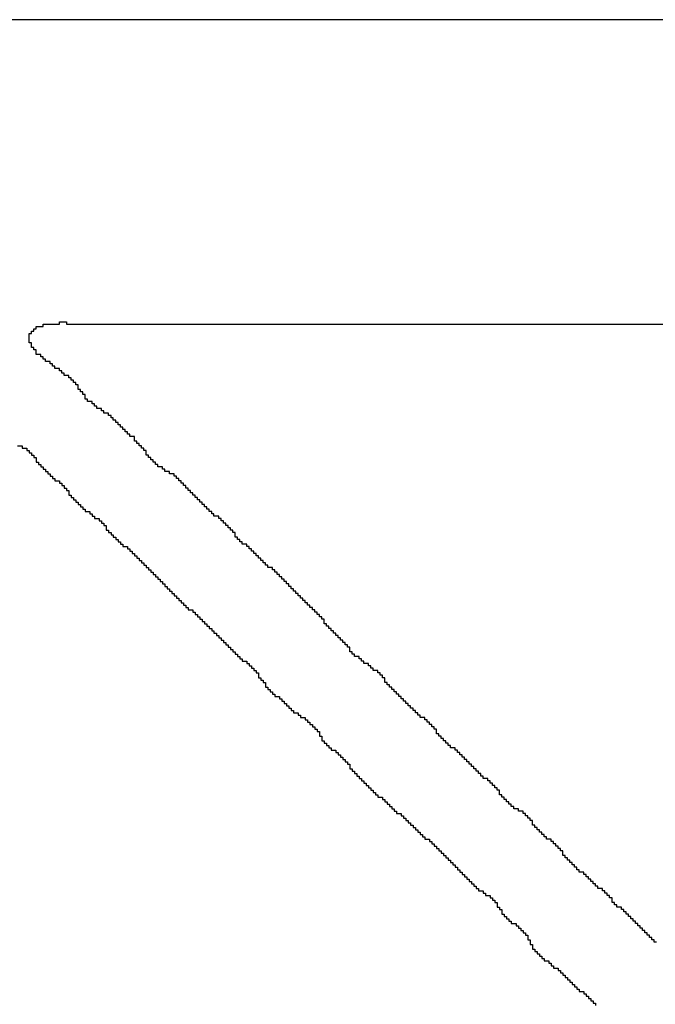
# Model space of a CAD drawing. Header units: millimetres. Extents: x 9.4 to 105.2, y 7.6 to 67.1.
# Tile 125 of 152: x 88.12 to 88.491, y 22.93 to 23.504. Entities that reach past the tile are written whole.
import ezdxf

# ---------------------------------------------------------------- set-up
doc = ezdxf.new("R2010")
doc.units = ezdxf.units.MM
doc.layers.add('BottomOverlay', color=54, linetype='Continuous')

msp = doc.modelspace()

# ---------------------------------------------------------------- linework, layer by layer
at = {"layer": 'BottomOverlay'}
for p, q in [((88.66223, 23.50444), (88.07031, 23.50444)), ((88.13319, 23.32536), (88.13319, 23.32672)), ((88.13319, 23.32672), (88.14276, 23.32672)), ((88.14276, 23.32672), (88.14276, 23.32809)), ((88.14276, 23.32809), (88.14686, 23.32809)), ((88.14686, 23.32809), (88.14686, 23.32672)), ((88.14686, 23.32672), (88.66223, 23.32672)), ((88.12499, 23.31989), (88.12499, 23.32126)), ((88.12499, 23.32126), (88.12636, 23.32126)), ((88.12636, 23.32126), (88.12636, 23.32262)), ((88.12636, 23.32262), (88.12772, 23.32262)), ((88.12772, 23.32262), (88.12772, 23.32399)), ((88.12772, 23.32399), (88.12909, 23.32399)), ((88.12909, 23.32399), (88.12909, 23.32536)), ((88.12909, 23.32536), (88.13319, 23.32536)), ((88.12499, 23.31852), (88.12499, 23.31989)), ((88.12499, 23.31715), (88.12499, 23.31852)), ((88.12499, 23.31579), (88.12499, 23.31715)), ((88.12636, 23.31579), (88.12499, 23.31579)), ((88.12636, 23.31442), (88.12636, 23.31579)), ((88.12636, 23.31305), (88.12636, 23.31442)), ((88.12772, 23.31305), (88.12636, 23.31305)), ((88.12772, 23.31169), (88.12772, 23.31305)), ((88.12909, 23.31169), (88.12772, 23.31169)), ((88.12909, 23.31032), (88.12909, 23.31169)), ((88.12909, 23.30895), (88.12909, 23.31032)), ((88.13183, 23.30895), (88.12909, 23.30895)), ((88.13183, 23.30759), (88.13183, 23.30895)), ((88.13319, 23.30759), (88.13183, 23.30759)), ((88.13319, 23.30622), (88.13319, 23.30759)), ((88.13456, 23.30622), (88.13319, 23.30622)), ((88.13456, 23.30485), (88.13456, 23.30622)), ((88.13729, 23.30485), (88.13456, 23.30485)), ((88.13729, 23.30349), (88.13729, 23.30485)), ((88.13866, 23.30349), (88.13729, 23.30349)), ((88.13866, 23.30212), (88.13866, 23.30349)), ((88.14003, 23.30212), (88.13866, 23.30212)), ((88.14003, 23.30075), (88.14003, 23.30212)), ((88.14276, 23.30075), (88.14003, 23.30075)), ((88.14276, 23.29938), (88.14276, 23.30075)), ((88.14413, 23.29938), (88.14276, 23.29938)), ((88.14413, 23.29802), (88.14413, 23.29938)), ((88.1455, 23.29802), (88.14413, 23.29802)), ((88.1455, 23.29665), (88.1455, 23.29802)), ((88.14823, 23.29665), (88.1455, 23.29665)), ((88.14823, 23.29528), (88.14823, 23.29665)), ((88.1496, 23.29528), (88.14823, 23.29528)), ((88.1496, 23.29392), (88.1496, 23.29528)), ((88.15096, 23.29392), (88.1496, 23.29392)), ((88.15096, 23.29255), (88.15096, 23.29392)), ((88.15233, 23.29255), (88.15096, 23.29255)), ((88.15233, 23.29118), (88.15233, 23.29255)), ((88.1537, 23.29118), (88.15233, 23.29118)), ((88.1537, 23.28982), (88.1537, 23.29118)), ((88.1537, 23.28845), (88.1537, 23.28982)), ((88.15506, 23.28845), (88.1537, 23.28845)), ((88.15506, 23.28708), (88.15506, 23.28845)), ((88.15643, 23.28708), (88.15506, 23.28708)), ((88.15643, 23.28571), (88.15643, 23.28708)), ((88.1578, 23.28571), (88.15643, 23.28571)), ((88.1578, 23.28435), (88.1578, 23.28571)), ((88.1578, 23.28298), (88.1578, 23.28435)), ((88.15917, 23.28298), (88.1578, 23.28298)), ((88.15917, 23.28161), (88.15917, 23.28298)), ((88.1619, 23.28161), (88.15917, 23.28161)), ((88.1619, 23.28025), (88.1619, 23.28161)), ((88.16327, 23.28025), (88.1619, 23.28025)), ((88.16327, 23.27888), (88.16327, 23.28025)), ((88.16463, 23.27888), (88.16327, 23.27888)), ((88.16463, 23.27751), (88.16463, 23.27888)), ((88.16737, 23.27751), (88.16463, 23.27751)), ((88.16737, 23.27615), (88.16737, 23.27751)), ((88.16873, 23.27615), (88.16737, 23.27615)), ((88.16873, 23.27478), (88.16873, 23.27615)), ((88.17147, 23.27478), (88.16873, 23.27478)), ((88.17147, 23.27341), (88.17147, 23.27478)), ((88.17284, 23.27341), (88.17147, 23.27341)), ((88.17284, 23.27204), (88.17284, 23.27341)), ((88.1742, 23.27204), (88.17284, 23.27204)), ((88.1742, 23.27068), (88.1742, 23.27204)), ((88.17557, 23.27068), (88.1742, 23.27068)), ((88.17557, 23.26931), (88.17557, 23.27068)), ((88.17694, 23.26931), (88.17557, 23.26931)), ((88.17694, 23.26794), (88.17694, 23.26931)), ((88.1783, 23.26794), (88.17694, 23.26794)), ((88.1783, 23.26658), (88.1783, 23.26794)), ((88.17967, 23.26658), (88.1783, 23.26658)), ((88.17967, 23.26521), (88.17967, 23.26658)), ((88.18104, 23.26521), (88.17967, 23.26521)), ((88.18104, 23.26384), (88.18104, 23.26521)), ((88.1824, 23.26384), (88.18104, 23.26384)), ((88.1824, 23.26248), (88.1824, 23.26384)), ((88.18377, 23.26248), (88.1824, 23.26248)), ((88.18377, 23.26111), (88.18377, 23.26248)), ((88.18651, 23.26111), (88.18377, 23.26111)), ((88.18651, 23.25974), (88.18651, 23.26111)), ((88.18651, 23.25837), (88.18651, 23.25974)), ((88.18787, 23.25837), (88.18651, 23.25837)), ((88.18787, 23.25701), (88.18787, 23.25837)), ((88.11815, 23.25564), (88.12089, 23.25564)), ((88.12089, 23.25564), (88.12089, 23.25427)), ((88.12089, 23.25427), (88.12362, 23.25427)), ((88.12362, 23.25427), (88.12362, 23.2529)), ((88.12362, 23.2529), (88.12499, 23.2529)), ((88.12499, 23.2529), (88.12499, 23.25154)), ((88.18924, 23.25701), (88.18787, 23.25701)), ((88.18924, 23.25564), (88.18924, 23.25701)), ((88.19061, 23.25564), (88.18924, 23.25564)), ((88.19061, 23.25427), (88.19061, 23.25564)), ((88.19197, 23.25427), (88.19061, 23.25427)), ((88.19197, 23.2529), (88.19197, 23.25427)), ((88.19334, 23.2529), (88.19197, 23.2529)), ((88.19334, 23.25154), (88.19334, 23.2529)), ((88.12499, 23.25154), (88.12636, 23.25154)), ((88.12636, 23.25154), (88.12636, 23.25017)), ((88.12636, 23.25017), (88.12772, 23.25017)), ((88.12772, 23.25017), (88.12772, 23.24881)), ((88.12772, 23.24881), (88.12909, 23.24881)), ((88.12909, 23.24881), (88.12909, 23.24744)), ((88.12909, 23.24744), (88.12909, 23.24607)), ((88.19334, 23.25017), (88.19334, 23.25154)), ((88.19471, 23.25017), (88.19334, 23.25017)), ((88.19471, 23.24881), (88.19471, 23.25017)), ((88.19607, 23.24881), (88.19471, 23.24881)), ((88.19607, 23.24744), (88.19607, 23.24881)), ((88.19744, 23.24744), (88.19607, 23.24744)), ((88.19744, 23.24607), (88.19744, 23.24744)), ((88.12909, 23.24607), (88.13046, 23.24607)), ((88.13046, 23.24607), (88.13046, 23.2447)), ((88.13046, 23.2447), (88.13183, 23.2447)), ((88.13183, 23.2447), (88.13183, 23.24334)), ((88.13183, 23.24334), (88.13319, 23.24334)), ((88.13319, 23.24334), (88.13319, 23.24197)), ((88.13319, 23.24197), (88.13456, 23.24197)), ((88.13456, 23.24197), (88.13456, 23.2406)), ((88.13456, 23.2406), (88.13593, 23.2406)), ((88.13593, 23.2406), (88.13593, 23.23923)), ((88.19881, 23.24607), (88.19744, 23.24607)), ((88.19881, 23.2447), (88.19881, 23.24607)), ((88.20018, 23.2447), (88.19881, 23.2447)), ((88.20018, 23.24334), (88.20018, 23.2447)), ((88.20291, 23.24334), (88.20018, 23.24334)), ((88.20291, 23.24197), (88.20291, 23.24334)), ((88.20428, 23.24197), (88.20291, 23.24197)), ((88.20428, 23.2406), (88.20428, 23.24197)), ((88.20701, 23.2406), (88.20428, 23.2406)), ((88.20701, 23.23923), (88.20701, 23.2406)), ((88.13593, 23.23923), (88.13729, 23.23923)), ((88.13729, 23.23923), (88.13729, 23.23787)), ((88.13729, 23.23787), (88.13866, 23.23787)), ((88.13866, 23.23787), (88.13866, 23.2365)), ((88.13866, 23.2365), (88.14003, 23.2365)), ((88.14003, 23.2365), (88.14003, 23.23514)), ((88.14003, 23.23514), (88.14276, 23.23514)), ((88.14276, 23.23514), (88.14276, 23.23377)), ((88.20974, 23.23923), (88.20701, 23.23923)), ((88.20974, 23.23787), (88.20974, 23.23923)), ((88.21111, 23.23787), (88.20974, 23.23787)), ((88.21111, 23.2365), (88.21111, 23.23787)), ((88.21248, 23.2365), (88.21111, 23.2365)), ((88.21248, 23.23514), (88.21248, 23.2365)), ((88.21385, 23.23514), (88.21248, 23.23514)), ((88.21385, 23.23377), (88.21385, 23.23514)), ((88.14276, 23.23377), (88.14413, 23.23377)), ((88.14413, 23.23377), (88.14413, 23.2324)), ((88.14413, 23.2324), (88.1455, 23.2324)), ((88.1455, 23.2324), (88.1455, 23.23103)), ((88.1455, 23.23103), (88.14686, 23.23103)), ((88.14686, 23.23103), (88.14686, 23.22967)), ((88.14686, 23.22967), (88.14823, 23.22967)), ((88.14823, 23.22967), (88.14823, 23.2283)), ((88.21521, 23.23377), (88.21385, 23.23377)), ((88.21521, 23.2324), (88.21521, 23.23377)), ((88.21658, 23.2324), (88.21521, 23.2324)), ((88.21658, 23.23103), (88.21658, 23.2324)), ((88.21795, 23.23103), (88.21658, 23.23103)), ((88.21795, 23.22967), (88.21795, 23.23103)), ((88.21931, 23.22967), (88.21795, 23.22967)), ((88.21931, 23.2283), (88.21931, 23.22967)), ((88.14823, 23.2283), (88.14823, 23.22693)), ((88.14823, 23.22693), (88.1496, 23.22693)), ((88.1496, 23.22693), (88.1496, 23.22556)), ((88.1496, 23.22556), (88.15096, 23.22556)), ((88.15096, 23.22556), (88.15096, 23.2242)), ((88.15096, 23.2242), (88.15233, 23.2242)), ((88.15233, 23.2242), (88.15233, 23.22283)), ((88.22068, 23.2283), (88.21931, 23.2283)), ((88.22068, 23.22693), (88.22068, 23.2283)), ((88.22205, 23.22693), (88.22068, 23.22693)), ((88.22205, 23.22556), (88.22205, 23.22693)), ((88.22342, 23.22556), (88.22205, 23.22556)), ((88.22342, 23.2242), (88.22342, 23.22556)), ((88.22478, 23.2242), (88.22342, 23.2242)), ((88.22478, 23.22283), (88.22478, 23.2242)), ((88.15233, 23.22283), (88.1537, 23.22283)), ((88.1537, 23.22283), (88.1537, 23.22146)), ((88.1537, 23.22146), (88.15506, 23.22146)), ((88.15506, 23.22146), (88.15506, 23.2201)), ((88.15506, 23.2201), (88.15643, 23.2201)), ((88.15643, 23.2201), (88.15643, 23.21873)), ((88.15643, 23.21873), (88.1578, 23.21873)), ((88.1578, 23.21873), (88.1578, 23.21736)), ((88.22615, 23.22283), (88.22478, 23.22283)), ((88.22615, 23.22146), (88.22615, 23.22283)), ((88.22752, 23.22146), (88.22615, 23.22146)), ((88.22752, 23.2201), (88.22752, 23.22146)), ((88.22888, 23.2201), (88.22752, 23.2201)), ((88.22888, 23.21873), (88.22888, 23.2201)), ((88.23025, 23.21873), (88.22888, 23.21873)), ((88.23025, 23.21736), (88.23025, 23.21873)), ((88.1578, 23.21736), (88.16053, 23.21736)), ((88.16053, 23.21736), (88.16053, 23.216)), ((88.16053, 23.216), (88.1619, 23.216)), ((88.1619, 23.216), (88.1619, 23.21463)), ((88.1619, 23.21463), (88.16327, 23.21463)), ((88.16327, 23.21463), (88.16327, 23.21326)), ((88.16327, 23.21326), (88.166, 23.21326)), ((88.166, 23.21326), (88.166, 23.2119)), ((88.166, 23.2119), (88.16737, 23.2119)), ((88.16737, 23.2119), (88.16737, 23.21053)), ((88.23162, 23.21736), (88.23025, 23.21736)), ((88.23162, 23.216), (88.23162, 23.21736)), ((88.23298, 23.216), (88.23162, 23.216)), ((88.23298, 23.21463), (88.23298, 23.216)), ((88.23572, 23.21463), (88.23298, 23.21463)), ((88.23572, 23.21326), (88.23572, 23.21463)), ((88.23709, 23.21326), (88.23572, 23.21326)), ((88.23709, 23.2119), (88.23709, 23.21326)), ((88.23845, 23.2119), (88.23709, 23.2119)), ((88.23845, 23.21053), (88.23845, 23.2119)), ((88.16737, 23.21053), (88.16873, 23.21053)), ((88.16873, 23.21053), (88.16873, 23.20916)), ((88.16873, 23.20916), (88.1701, 23.20916)), ((88.1701, 23.20916), (88.1701, 23.20779)), ((88.1701, 23.20779), (88.1701, 23.20643)), ((88.1701, 23.20643), (88.17147, 23.20643)), ((88.17147, 23.20643), (88.17147, 23.20506)), ((88.23982, 23.21053), (88.23845, 23.21053)), ((88.23982, 23.20916), (88.23982, 23.21053)), ((88.24119, 23.20916), (88.23982, 23.20916)), ((88.24119, 23.20779), (88.24119, 23.20916)), ((88.24255, 23.20779), (88.24119, 23.20779)), ((88.24255, 23.20643), (88.24255, 23.20779)), ((88.24392, 23.20643), (88.24255, 23.20643)), ((88.24392, 23.20506), (88.24392, 23.20643)), ((88.17147, 23.20506), (88.17284, 23.20506)), ((88.17284, 23.20506), (88.17284, 23.20369)), ((88.17284, 23.20369), (88.1742, 23.20369)), ((88.1742, 23.20369), (88.1742, 23.20233)), ((88.1742, 23.20233), (88.17557, 23.20233)), ((88.17557, 23.20233), (88.17557, 23.20096)), ((88.17557, 23.20096), (88.17694, 23.20096)), ((88.17694, 23.20096), (88.17694, 23.19959)), ((88.24529, 23.20506), (88.24392, 23.20506)), ((88.24529, 23.20369), (88.24529, 23.20506)), ((88.24529, 23.20233), (88.24529, 23.20369)), ((88.24665, 23.20233), (88.24529, 23.20233)), ((88.24665, 23.20096), (88.24665, 23.20233)), ((88.24802, 23.20096), (88.24665, 23.20096)), ((88.24802, 23.19959), (88.24802, 23.20096)), ((88.17694, 23.19959), (88.1783, 23.19959)), ((88.1783, 23.19959), (88.1783, 23.19823)), ((88.1783, 23.19823), (88.17967, 23.19823)), ((88.17967, 23.19823), (88.17967, 23.19686)), ((88.17967, 23.19686), (88.1824, 23.19686)), ((88.1824, 23.19686), (88.1824, 23.19549)), ((88.1824, 23.19549), (88.18377, 23.19549)), ((88.18377, 23.19549), (88.18377, 23.19412)), ((88.24939, 23.19959), (88.24802, 23.19959)), ((88.24939, 23.19823), (88.24939, 23.19959)), ((88.25212, 23.19823), (88.24939, 23.19823)), ((88.25212, 23.19686), (88.25212, 23.19823)), ((88.25349, 23.19686), (88.25212, 23.19686)), ((88.25349, 23.19549), (88.25349, 23.19686)), ((88.25486, 23.19549), (88.25349, 23.19549)), ((88.25486, 23.19412), (88.25486, 23.19549)), ((88.18377, 23.19412), (88.18514, 23.19412)), ((88.18514, 23.19412), (88.18514, 23.19276)), ((88.18514, 23.19276), (88.18651, 23.19276)), ((88.18651, 23.19276), (88.18651, 23.19139)), ((88.18651, 23.19139), (88.18787, 23.19139)), ((88.18787, 23.19139), (88.18787, 23.19002)), ((88.18787, 23.19002), (88.18924, 23.19002)), ((88.18924, 23.19002), (88.18924, 23.18866)), ((88.18924, 23.18866), (88.19061, 23.18866)), ((88.19061, 23.18866), (88.19061, 23.18729)), ((88.25622, 23.19412), (88.25486, 23.19412)), ((88.25622, 23.19276), (88.25622, 23.19412)), ((88.25759, 23.19276), (88.25622, 23.19276)), ((88.25759, 23.19139), (88.25759, 23.19276)), ((88.25896, 23.19139), (88.25759, 23.19139)), ((88.25896, 23.19002), (88.25896, 23.19139)), ((88.26032, 23.19002), (88.25896, 23.19002)), ((88.26032, 23.18866), (88.26032, 23.19002)), ((88.26169, 23.18866), (88.26032, 23.18866)), ((88.26169, 23.18729), (88.26169, 23.18866)), ((88.19061, 23.18729), (88.19197, 23.18729)), ((88.19197, 23.18729), (88.19197, 23.18592)), ((88.19197, 23.18592), (88.19334, 23.18592)), ((88.19334, 23.18592), (88.19334, 23.18456)), ((88.19334, 23.18456), (88.19471, 23.18456)), ((88.19471, 23.18456), (88.19471, 23.18319)), ((88.19471, 23.18319), (88.19607, 23.18319)), ((88.19607, 23.18319), (88.19607, 23.18182)), ((88.26306, 23.18729), (88.26169, 23.18729)), ((88.26306, 23.18592), (88.26306, 23.18729)), ((88.26443, 23.18592), (88.26306, 23.18592)), ((88.26443, 23.18456), (88.26443, 23.18592)), ((88.26716, 23.18456), (88.26443, 23.18456)), ((88.26716, 23.18319), (88.26716, 23.18456)), ((88.26853, 23.18319), (88.26716, 23.18319)), ((88.26853, 23.18182), (88.26853, 23.18319)), ((88.19607, 23.18182), (88.19744, 23.18182)), ((88.19744, 23.18182), (88.19744, 23.18045)), ((88.19744, 23.18045), (88.19881, 23.18045)), ((88.19881, 23.18045), (88.19881, 23.17909)), ((88.19881, 23.17909), (88.20018, 23.17909)), ((88.20018, 23.17909), (88.20018, 23.17772)), ((88.20018, 23.17772), (88.20154, 23.17772)), ((88.20154, 23.17772), (88.20154, 23.17635)), ((88.26989, 23.18182), (88.26853, 23.18182)), ((88.26989, 23.18045), (88.26989, 23.18182)), ((88.27126, 23.18045), (88.26989, 23.18045)), ((88.27126, 23.17909), (88.27126, 23.18045)), ((88.27263, 23.17909), (88.27126, 23.17909)), ((88.27263, 23.17772), (88.27263, 23.17909)), ((88.27399, 23.17772), (88.27263, 23.17772)), ((88.27399, 23.17635), (88.27399, 23.17772)), ((88.20154, 23.17635), (88.20291, 23.17635)), ((88.20291, 23.17635), (88.20291, 23.17499)), ((88.20291, 23.17499), (88.20428, 23.17499)), ((88.20428, 23.17499), (88.20428, 23.17362)), ((88.20428, 23.17362), (88.20565, 23.17362)), ((88.20565, 23.17362), (88.20565, 23.17225)), ((88.20565, 23.17225), (88.20701, 23.17225)), ((88.20701, 23.17225), (88.20701, 23.17089)), ((88.27536, 23.17635), (88.27399, 23.17635)), ((88.27536, 23.17499), (88.27536, 23.17635)), ((88.27673, 23.17499), (88.27536, 23.17499)), ((88.27673, 23.17362), (88.27673, 23.17499)), ((88.2781, 23.17362), (88.27673, 23.17362)), ((88.2781, 23.17225), (88.2781, 23.17362)), ((88.27946, 23.17225), (88.2781, 23.17225)), ((88.27946, 23.17089), (88.27946, 23.17225)), ((88.20701, 23.17089), (88.20838, 23.17089)), ((88.20838, 23.17089), (88.20838, 23.16952)), ((88.20838, 23.16952), (88.20974, 23.16952)), ((88.20974, 23.16952), (88.20974, 23.16815)), ((88.20974, 23.16815), (88.21111, 23.16815)), ((88.21111, 23.16815), (88.21111, 23.16678)), ((88.21111, 23.16678), (88.21248, 23.16678)), ((88.21248, 23.16678), (88.21248, 23.16542)), ((88.28083, 23.17089), (88.27946, 23.17089)), ((88.28083, 23.16952), (88.28083, 23.17089)), ((88.2822, 23.16952), (88.28083, 23.16952)), ((88.2822, 23.16815), (88.2822, 23.16952)), ((88.28356, 23.16815), (88.2822, 23.16815)), ((88.28356, 23.16678), (88.28356, 23.16815)), ((88.28493, 23.16678), (88.28356, 23.16678)), ((88.28493, 23.16542), (88.28493, 23.16678)), ((88.21248, 23.16542), (88.21385, 23.16542)), ((88.21385, 23.16542), (88.21385, 23.16405)), ((88.21385, 23.16405), (88.21521, 23.16405)), ((88.21521, 23.16405), (88.21521, 23.16268)), ((88.21521, 23.16268), (88.21658, 23.16268)), ((88.21658, 23.16268), (88.21658, 23.16132)), ((88.21658, 23.16132), (88.21795, 23.16132)), ((88.21795, 23.16132), (88.21795, 23.15995)), ((88.21795, 23.15995), (88.22068, 23.15995)), ((88.22068, 23.15995), (88.22068, 23.15858)), ((88.2863, 23.16542), (88.28493, 23.16542)), ((88.2863, 23.16405), (88.2863, 23.16542)), ((88.28766, 23.16405), (88.2863, 23.16405)), ((88.28766, 23.16268), (88.28766, 23.16405)), ((88.28903, 23.16268), (88.28766, 23.16268)), ((88.28903, 23.16132), (88.28903, 23.16268)), ((88.2904, 23.16132), (88.28903, 23.16132)), ((88.2904, 23.15995), (88.2904, 23.16132)), ((88.29177, 23.15995), (88.2904, 23.15995)), ((88.29177, 23.15858), (88.29177, 23.15995)), ((88.22068, 23.15858), (88.22205, 23.15858)), ((88.22205, 23.15858), (88.22205, 23.15722)), ((88.22205, 23.15722), (88.22342, 23.15722)), ((88.22342, 23.15722), (88.22342, 23.15585)), ((88.22342, 23.15585), (88.22478, 23.15585)), ((88.22478, 23.15585), (88.22478, 23.15448)), ((88.22478, 23.15448), (88.22615, 23.15448)), ((88.22615, 23.15448), (88.22615, 23.15311)), ((88.29313, 23.15858), (88.29177, 23.15858)), ((88.29313, 23.15722), (88.29313, 23.15858)), ((88.2945, 23.15722), (88.29313, 23.15722)), ((88.2945, 23.15585), (88.2945, 23.15722)), ((88.29587, 23.15585), (88.2945, 23.15585)), ((88.29587, 23.15448), (88.29587, 23.15585)), ((88.29724, 23.15448), (88.29587, 23.15448)), ((88.29724, 23.15311), (88.29724, 23.15448)), ((88.22615, 23.15311), (88.22752, 23.15311)), ((88.22752, 23.15311), (88.22752, 23.15175)), ((88.22752, 23.15175), (88.22888, 23.15175)), ((88.22888, 23.15175), (88.22888, 23.15038)), ((88.22888, 23.15038), (88.23025, 23.15038)), ((88.23025, 23.15038), (88.23025, 23.14901)), ((88.23025, 23.14901), (88.23162, 23.14901)), ((88.23162, 23.14901), (88.23162, 23.14764)), ((88.29724, 23.15175), (88.29724, 23.15311)), ((88.2986, 23.15175), (88.29724, 23.15175)), ((88.2986, 23.15038), (88.2986, 23.15175)), ((88.29997, 23.15038), (88.2986, 23.15038)), ((88.29997, 23.14901), (88.29997, 23.15038)), ((88.30133, 23.14901), (88.29997, 23.14901)), ((88.30133, 23.14764), (88.30133, 23.14901)), ((88.23162, 23.14764), (88.23298, 23.14764)), ((88.23298, 23.14764), (88.23298, 23.14628)), ((88.23298, 23.14628), (88.23435, 23.14628)), ((88.23435, 23.14628), (88.23435, 23.14491)), ((88.23435, 23.14491), (88.23572, 23.14491)), ((88.23572, 23.14491), (88.23572, 23.14355)), ((88.23572, 23.14355), (88.23709, 23.14355)), ((88.23709, 23.14355), (88.23709, 23.14218)), ((88.3027, 23.14764), (88.30133, 23.14764)), ((88.3027, 23.14628), (88.3027, 23.14764)), ((88.30407, 23.14628), (88.3027, 23.14628)), ((88.30407, 23.14491), (88.30407, 23.14628)), ((88.30544, 23.14491), (88.30407, 23.14491)), ((88.30544, 23.14355), (88.30544, 23.14491)), ((88.3068, 23.14355), (88.30544, 23.14355)), ((88.3068, 23.14218), (88.3068, 23.14355)), ((88.23709, 23.14218), (88.23845, 23.14218)), ((88.23845, 23.14218), (88.23845, 23.14081)), ((88.23845, 23.14081), (88.23982, 23.14081)), ((88.23982, 23.14081), (88.23982, 23.13944)), ((88.23982, 23.13944), (88.24119, 23.13944)), ((88.24119, 23.13944), (88.24119, 23.13808)), ((88.24119, 23.13808), (88.24255, 23.13808)), ((88.24255, 23.13808), (88.24255, 23.13671)), ((88.30817, 23.14218), (88.3068, 23.14218)), ((88.30817, 23.14081), (88.30817, 23.14218)), ((88.30954, 23.14081), (88.30817, 23.14081)), ((88.30954, 23.13944), (88.30954, 23.14081)), ((88.3109, 23.13944), (88.30954, 23.13944)), ((88.3109, 23.13808), (88.3109, 23.13944)), ((88.31227, 23.13808), (88.3109, 23.13808)), ((88.31227, 23.13671), (88.31227, 23.13808)), ((88.24255, 23.13671), (88.24392, 23.13671)), ((88.24392, 23.13671), (88.24392, 23.13534)), ((88.24392, 23.13534), (88.24529, 23.13534)), ((88.24529, 23.13534), (88.24529, 23.13397)), ((88.24529, 23.13397), (88.24665, 23.13397)), ((88.24665, 23.13397), (88.24665, 23.13261)), ((88.24665, 23.13261), (88.24802, 23.13261)), ((88.24802, 23.13261), (88.24802, 23.13124)), ((88.24802, 23.13124), (88.24939, 23.13124)), ((88.24939, 23.13124), (88.24939, 23.12987)), ((88.31227, 23.13534), (88.31227, 23.13671)), ((88.31364, 23.13534), (88.31227, 23.13534)), ((88.31364, 23.13397), (88.31364, 23.13534)), ((88.315, 23.13397), (88.31364, 23.13397)), ((88.315, 23.13261), (88.315, 23.13397)), ((88.31774, 23.13261), (88.315, 23.13261)), ((88.31774, 23.13124), (88.31774, 23.13261)), ((88.31911, 23.13124), (88.31774, 23.13124)), ((88.31911, 23.12987), (88.31911, 23.13124)), ((88.24939, 23.12987), (88.25212, 23.12987)), ((88.25212, 23.12987), (88.25212, 23.12851)), ((88.25212, 23.12851), (88.25349, 23.12851)), ((88.25349, 23.12851), (88.25349, 23.12714)), ((88.25349, 23.12714), (88.25486, 23.12714)), ((88.25486, 23.12714), (88.25486, 23.12577)), ((88.25486, 23.12577), (88.25622, 23.12577)), ((88.25622, 23.12577), (88.25622, 23.12441)), ((88.32047, 23.12987), (88.31911, 23.12987)), ((88.32047, 23.12851), (88.32047, 23.12987)), ((88.32321, 23.12851), (88.32047, 23.12851)), ((88.32321, 23.12714), (88.32321, 23.12851)), ((88.32457, 23.12714), (88.32321, 23.12714)), ((88.32457, 23.12577), (88.32457, 23.12714)), ((88.32594, 23.12577), (88.32457, 23.12577)), ((88.32594, 23.12441), (88.32594, 23.12577)), ((88.25622, 23.12441), (88.25759, 23.12441)), ((88.25759, 23.12441), (88.25759, 23.12304)), ((88.25759, 23.12304), (88.25896, 23.12304)), ((88.25896, 23.12304), (88.25896, 23.12167)), ((88.25896, 23.12167), (88.25896, 23.1203)), ((88.25896, 23.1203), (88.26032, 23.1203)), ((88.26032, 23.1203), (88.26032, 23.11894)), ((88.32868, 23.12441), (88.32594, 23.12441)), ((88.32868, 23.12304), (88.32868, 23.12441)), ((88.33004, 23.12304), (88.32868, 23.12304)), ((88.33004, 23.12167), (88.33004, 23.12304)), ((88.33141, 23.12167), (88.33004, 23.12167)), ((88.33141, 23.1203), (88.33141, 23.12167)), ((88.33278, 23.1203), (88.33141, 23.1203)), ((88.33278, 23.11894), (88.33278, 23.1203)), ((88.26032, 23.11894), (88.26169, 23.11894)), ((88.26169, 23.11894), (88.26169, 23.11757)), ((88.26169, 23.11757), (88.26306, 23.11757)), ((88.26306, 23.11757), (88.26306, 23.1162)), ((88.26306, 23.1162), (88.26306, 23.11484)), ((88.26306, 23.11484), (88.26443, 23.11484)), ((88.26443, 23.11484), (88.26443, 23.11347)), ((88.33278, 23.11757), (88.33278, 23.11894)), ((88.33414, 23.11757), (88.33278, 23.11757)), ((88.33414, 23.1162), (88.33414, 23.11757)), ((88.33551, 23.1162), (88.33414, 23.1162)), ((88.33551, 23.11484), (88.33551, 23.1162)), ((88.33688, 23.11484), (88.33551, 23.11484)), ((88.33688, 23.11347), (88.33688, 23.11484)), ((88.26443, 23.11347), (88.26579, 23.11347)), ((88.26579, 23.11347), (88.26579, 23.1121)), ((88.26579, 23.1121), (88.26716, 23.1121)), ((88.26716, 23.1121), (88.26716, 23.11074)), ((88.26716, 23.11074), (88.26853, 23.11074)), ((88.26853, 23.11074), (88.26853, 23.10937)), ((88.26853, 23.10937), (88.27126, 23.10937)), ((88.27126, 23.10937), (88.27126, 23.108)), ((88.33824, 23.11347), (88.33688, 23.11347)), ((88.33824, 23.1121), (88.33824, 23.11347)), ((88.33961, 23.1121), (88.33824, 23.1121)), ((88.33961, 23.11074), (88.33961, 23.1121)), ((88.34098, 23.11074), (88.33961, 23.11074)), ((88.34098, 23.10937), (88.34098, 23.11074)), ((88.34235, 23.10937), (88.34098, 23.10937)), ((88.34235, 23.108), (88.34235, 23.10937)), ((88.27126, 23.108), (88.27263, 23.108)), ((88.27263, 23.108), (88.27263, 23.10664)), ((88.27263, 23.10664), (88.27399, 23.10664)), ((88.27399, 23.10664), (88.27399, 23.10527)), ((88.27399, 23.10527), (88.27536, 23.10527)), ((88.27536, 23.10527), (88.27536, 23.1039)), ((88.27536, 23.1039), (88.27673, 23.1039)), ((88.27673, 23.1039), (88.27673, 23.10253)), ((88.27673, 23.10253), (88.2781, 23.10253)), ((88.2781, 23.10253), (88.2781, 23.10117)), ((88.34371, 23.108), (88.34235, 23.108)), ((88.34371, 23.10664), (88.34371, 23.108)), ((88.34508, 23.10664), (88.34371, 23.10664)), ((88.34508, 23.10527), (88.34508, 23.10664)), ((88.34645, 23.10527), (88.34508, 23.10527)), ((88.34645, 23.1039), (88.34645, 23.10527)), ((88.34781, 23.1039), (88.34645, 23.1039)), ((88.34781, 23.10253), (88.34781, 23.1039)), ((88.34918, 23.10253), (88.34781, 23.10253)), ((88.34918, 23.10117), (88.34918, 23.10253)), ((88.2781, 23.10117), (88.27946, 23.10117)), ((88.27946, 23.10117), (88.27946, 23.0998)), ((88.27946, 23.0998), (88.2822, 23.0998)), ((88.2822, 23.0998), (88.2822, 23.09843)), ((88.2822, 23.09843), (88.28356, 23.09843)), ((88.28356, 23.09843), (88.28356, 23.09707)), ((88.28356, 23.09707), (88.2863, 23.09707)), ((88.2863, 23.09707), (88.2863, 23.0957)), ((88.35055, 23.10117), (88.34918, 23.10117)), ((88.35055, 23.0998), (88.35055, 23.10117)), ((88.35191, 23.0998), (88.35055, 23.0998)), ((88.35191, 23.09843), (88.35191, 23.0998)), ((88.35328, 23.09843), (88.35191, 23.09843)), ((88.35328, 23.09707), (88.35328, 23.09843)), ((88.35602, 23.09707), (88.35328, 23.09707)), ((88.35602, 23.0957), (88.35602, 23.09707)), ((88.2863, 23.0957), (88.28766, 23.0957)), ((88.28766, 23.0957), (88.28766, 23.09433)), ((88.28766, 23.09433), (88.28903, 23.09433)), ((88.28903, 23.09433), (88.28903, 23.09297)), ((88.28903, 23.09297), (88.2904, 23.09297)), ((88.2904, 23.09297), (88.2904, 23.0916)), ((88.2904, 23.0916), (88.29177, 23.0916)), ((88.29177, 23.0916), (88.29177, 23.09023)), ((88.35738, 23.0957), (88.35602, 23.0957)), ((88.35738, 23.09433), (88.35738, 23.0957)), ((88.35875, 23.09433), (88.35738, 23.09433)), ((88.35875, 23.09297), (88.35875, 23.09433)), ((88.36012, 23.09297), (88.35875, 23.09297)), ((88.36012, 23.0916), (88.36012, 23.09297)), ((88.36148, 23.0916), (88.36012, 23.0916)), ((88.36148, 23.09023), (88.36148, 23.0916)), ((88.29177, 23.09023), (88.29313, 23.09023)), ((88.29313, 23.09023), (88.29313, 23.08886)), ((88.29313, 23.08886), (88.2945, 23.08886)), ((88.2945, 23.08886), (88.2945, 23.0875)), ((88.2945, 23.0875), (88.2945, 23.08613)), ((88.2945, 23.08613), (88.29587, 23.08613)), ((88.29587, 23.08613), (88.29587, 23.08476)), ((88.36285, 23.09023), (88.36148, 23.09023)), ((88.36285, 23.08886), (88.36285, 23.09023)), ((88.36285, 23.0875), (88.36285, 23.08886)), ((88.36422, 23.0875), (88.36285, 23.0875)), ((88.36422, 23.08613), (88.36422, 23.0875)), ((88.36558, 23.08613), (88.36422, 23.08613)), ((88.36558, 23.08476), (88.36558, 23.08613)), ((88.29587, 23.08476), (88.29587, 23.0834)), ((88.29587, 23.0834), (88.29724, 23.0834)), ((88.29724, 23.0834), (88.29724, 23.08203)), ((88.29724, 23.08203), (88.2986, 23.08203)), ((88.2986, 23.08203), (88.2986, 23.08066)), ((88.2986, 23.08066), (88.29997, 23.08066)), ((88.29997, 23.08066), (88.29997, 23.0793)), ((88.36695, 23.08476), (88.36558, 23.08476)), ((88.36695, 23.0834), (88.36695, 23.08476)), ((88.36832, 23.0834), (88.36695, 23.0834)), ((88.36832, 23.08203), (88.36832, 23.0834)), ((88.36969, 23.08203), (88.36832, 23.08203)), ((88.36969, 23.08066), (88.36969, 23.08203)), ((88.37105, 23.08066), (88.36969, 23.08066)), ((88.37105, 23.0793), (88.37105, 23.08066)), ((88.29997, 23.0793), (88.30133, 23.0793)), ((88.30133, 23.0793), (88.30133, 23.07793)), ((88.30133, 23.07793), (88.30407, 23.07793)), ((88.30407, 23.07793), (88.30407, 23.07656)), ((88.30407, 23.07656), (88.30544, 23.07656)), ((88.30544, 23.07656), (88.30544, 23.07519)), ((88.30544, 23.07519), (88.3068, 23.07519)), ((88.3068, 23.07519), (88.3068, 23.07383)), ((88.3068, 23.07383), (88.30817, 23.07383)), ((88.30817, 23.07383), (88.30817, 23.07246)), ((88.37379, 23.0793), (88.37105, 23.0793)), ((88.37379, 23.07793), (88.37379, 23.0793)), ((88.37515, 23.07793), (88.37379, 23.07793)), ((88.37515, 23.07656), (88.37515, 23.07793)), ((88.37652, 23.07656), (88.37515, 23.07656)), ((88.37652, 23.07519), (88.37652, 23.07656)), ((88.37789, 23.07519), (88.37652, 23.07519)), ((88.37789, 23.07383), (88.37789, 23.07519)), ((88.37925, 23.07383), (88.37789, 23.07383)), ((88.37925, 23.07246), (88.37925, 23.07383)), ((88.30817, 23.07246), (88.30954, 23.07246)), ((88.30954, 23.07246), (88.30954, 23.07109)), ((88.30954, 23.07109), (88.3109, 23.07109)), ((88.3109, 23.07109), (88.3109, 23.06973)), ((88.3109, 23.06973), (88.31227, 23.06973)), ((88.31227, 23.06973), (88.31227, 23.06836)), ((88.31227, 23.06836), (88.31227, 23.06699)), ((88.38062, 23.07246), (88.37925, 23.07246)), ((88.38062, 23.07109), (88.38062, 23.07246)), ((88.38199, 23.07109), (88.38062, 23.07109)), ((88.38199, 23.06973), (88.38199, 23.07109)), ((88.38336, 23.06973), (88.38199, 23.06973)), ((88.38336, 23.06836), (88.38336, 23.06973)), ((88.38472, 23.06836), (88.38336, 23.06836)), ((88.38472, 23.06699), (88.38472, 23.06836)), ((88.31227, 23.06699), (88.31364, 23.06699)), ((88.31364, 23.06699), (88.31364, 23.06563)), ((88.31364, 23.06563), (88.315, 23.06563)), ((88.315, 23.06563), (88.315, 23.06426)), ((88.315, 23.06426), (88.31637, 23.06426)), ((88.31637, 23.06426), (88.31637, 23.06289)), ((88.31637, 23.06289), (88.31774, 23.06289)), ((88.31774, 23.06289), (88.31774, 23.06152)), ((88.38609, 23.06699), (88.38472, 23.06699)), ((88.38609, 23.06563), (88.38609, 23.06699)), ((88.38746, 23.06563), (88.38609, 23.06563)), ((88.38746, 23.06426), (88.38746, 23.06563)), ((88.38882, 23.06426), (88.38746, 23.06426)), ((88.38882, 23.06289), (88.38882, 23.06426)), ((88.39019, 23.06289), (88.38882, 23.06289)), ((88.39019, 23.06152), (88.39019, 23.06289)), ((88.31774, 23.06152), (88.31911, 23.06152)), ((88.31911, 23.06152), (88.31911, 23.06016)), ((88.31911, 23.06016), (88.32047, 23.06016)), ((88.32047, 23.06016), (88.32047, 23.05879)), ((88.32047, 23.05879), (88.32184, 23.05879)), ((88.32184, 23.05879), (88.32184, 23.05742)), ((88.32184, 23.05742), (88.32321, 23.05742)), ((88.32321, 23.05742), (88.32321, 23.05605)), ((88.39292, 23.06152), (88.39019, 23.06152)), ((88.39292, 23.06016), (88.39292, 23.06152)), ((88.39429, 23.06016), (88.39292, 23.06016)), ((88.39429, 23.05879), (88.39429, 23.06016)), ((88.39566, 23.05879), (88.39429, 23.05879)), ((88.39566, 23.05742), (88.39566, 23.05879)), ((88.39703, 23.05742), (88.39566, 23.05742)), ((88.39703, 23.05605), (88.39703, 23.05742)), ((88.32321, 23.05605), (88.32457, 23.05605)), ((88.32457, 23.05605), (88.32457, 23.05469)), ((88.32457, 23.05469), (88.32594, 23.05469)), ((88.32594, 23.05469), (88.32594, 23.05332)), ((88.32594, 23.05332), (88.32731, 23.05332)), ((88.32731, 23.05332), (88.32731, 23.05196)), ((88.32731, 23.05196), (88.32868, 23.05196)), ((88.32868, 23.05196), (88.32868, 23.05059)), ((88.39839, 23.05605), (88.39703, 23.05605)), ((88.39839, 23.05469), (88.39839, 23.05605)), ((88.39976, 23.05469), (88.39839, 23.05469)), ((88.39976, 23.05332), (88.39976, 23.05469)), ((88.39976, 23.05196), (88.39976, 23.05332)), ((88.40113, 23.05196), (88.39976, 23.05196)), ((88.40113, 23.05059), (88.40113, 23.05196)), ((88.32868, 23.05059), (88.33141, 23.05059)), ((88.33141, 23.05059), (88.33141, 23.04922)), ((88.33141, 23.04922), (88.33278, 23.04922)), ((88.33278, 23.04922), (88.33278, 23.04785)), ((88.33278, 23.04785), (88.33414, 23.04785)), ((88.33414, 23.04785), (88.33414, 23.04649)), ((88.33414, 23.04649), (88.33551, 23.04649)), ((88.33551, 23.04649), (88.33551, 23.04512)), ((88.33551, 23.04512), (88.33688, 23.04512)), ((88.33688, 23.04512), (88.33688, 23.04375)), ((88.4025, 23.05059), (88.40113, 23.05059)), ((88.4025, 23.04922), (88.4025, 23.05059)), ((88.40386, 23.04922), (88.4025, 23.04922)), ((88.40386, 23.04785), (88.40386, 23.04922)), ((88.40523, 23.04785), (88.40386, 23.04785)), ((88.40523, 23.04649), (88.40523, 23.04785)), ((88.40659, 23.04649), (88.40523, 23.04649)), ((88.40659, 23.04512), (88.40659, 23.04649)), ((88.40796, 23.04512), (88.40659, 23.04512)), ((88.40796, 23.04375), (88.40796, 23.04512)), ((88.33688, 23.04375), (88.33824, 23.04375)), ((88.33824, 23.04375), (88.33824, 23.04238)), ((88.33824, 23.04238), (88.33961, 23.04238)), ((88.33961, 23.04238), (88.33961, 23.04102)), ((88.33961, 23.04102), (88.34235, 23.04102)), ((88.34235, 23.04102), (88.34235, 23.03965)), ((88.34235, 23.03965), (88.34371, 23.03965)), ((88.34371, 23.03965), (88.34371, 23.03829)), ((88.4107, 23.04375), (88.40796, 23.04375)), ((88.4107, 23.04238), (88.4107, 23.04375)), ((88.41343, 23.04238), (88.4107, 23.04238)), ((88.41343, 23.04102), (88.41343, 23.04238)), ((88.4148, 23.04102), (88.41343, 23.04102)), ((88.4148, 23.03965), (88.4148, 23.04102)), ((88.41616, 23.03965), (88.4148, 23.03965)), ((88.41616, 23.03829), (88.41616, 23.03965)), ((88.34371, 23.03829), (88.34508, 23.03829)), ((88.34508, 23.03829), (88.34508, 23.03692)), ((88.34508, 23.03692), (88.34645, 23.03692)), ((88.34645, 23.03692), (88.34645, 23.03555)), ((88.34645, 23.03555), (88.34781, 23.03555)), ((88.34781, 23.03555), (88.34781, 23.03418)), ((88.34781, 23.03418), (88.34918, 23.03418)), ((88.34918, 23.03418), (88.34918, 23.03282)), ((88.41753, 23.03829), (88.41616, 23.03829)), ((88.41753, 23.03692), (88.41753, 23.03829)), ((88.4189, 23.03692), (88.41753, 23.03692)), ((88.4189, 23.03555), (88.4189, 23.03692)), ((88.4189, 23.03418), (88.4189, 23.03555)), ((88.42027, 23.03418), (88.4189, 23.03418)), ((88.42027, 23.03282), (88.42027, 23.03418)), ((88.34918, 23.03282), (88.35055, 23.03282)), ((88.35055, 23.03282), (88.35055, 23.03145)), ((88.35055, 23.03145), (88.35191, 23.03145)), ((88.35191, 23.03145), (88.35191, 23.03008)), ((88.35191, 23.03008), (88.35328, 23.03008)), ((88.35328, 23.03008), (88.35328, 23.02871)), ((88.35328, 23.02871), (88.35465, 23.02871)), ((88.35465, 23.02871), (88.35465, 23.02735)), ((88.42163, 23.03282), (88.42027, 23.03282)), ((88.42163, 23.03145), (88.42163, 23.03282)), ((88.423, 23.03145), (88.42163, 23.03145)), ((88.423, 23.03008), (88.423, 23.03145)), ((88.42437, 23.03008), (88.423, 23.03008)), ((88.42437, 23.02871), (88.42437, 23.03008)), ((88.42573, 23.02871), (88.42437, 23.02871)), ((88.42573, 23.02735), (88.42573, 23.02871)), ((88.35465, 23.02735), (88.35602, 23.02735)), ((88.35602, 23.02735), (88.35602, 23.02598)), ((88.35602, 23.02598), (88.35875, 23.02598)), ((88.35875, 23.02598), (88.35875, 23.02461)), ((88.35875, 23.02461), (88.36012, 23.02461)), ((88.36012, 23.02461), (88.36012, 23.02325)), ((88.36012, 23.02325), (88.36148, 23.02325)), ((88.36148, 23.02325), (88.36148, 23.02188)), ((88.4271, 23.02735), (88.42573, 23.02735)), ((88.4271, 23.02598), (88.4271, 23.02735)), ((88.42983, 23.02598), (88.4271, 23.02598)), ((88.42983, 23.02461), (88.42983, 23.02598)), ((88.4312, 23.02461), (88.42983, 23.02461)), ((88.4312, 23.02325), (88.4312, 23.02461)), ((88.43257, 23.02325), (88.4312, 23.02325)), ((88.43257, 23.02188), (88.43257, 23.02325)), ((88.36148, 23.02188), (88.36285, 23.02188)), ((88.36285, 23.02188), (88.36285, 23.02051)), ((88.36285, 23.02051), (88.36422, 23.02051)), ((88.36422, 23.02051), (88.36422, 23.01915)), ((88.36422, 23.01915), (88.36558, 23.01915)), ((88.36558, 23.01915), (88.36558, 23.01778)), ((88.36558, 23.01778), (88.36695, 23.01778)), ((88.36695, 23.01778), (88.36695, 23.01641)), ((88.36695, 23.01641), (88.36832, 23.01641)), ((88.36832, 23.01641), (88.36832, 23.01505)), ((88.43394, 23.02188), (88.43257, 23.02188)), ((88.43394, 23.02051), (88.43394, 23.02188)), ((88.4353, 23.02051), (88.43394, 23.02051)), ((88.4353, 23.01915), (88.4353, 23.02051)), ((88.43667, 23.01915), (88.4353, 23.01915)), ((88.43667, 23.01778), (88.43667, 23.01915)), ((88.43667, 23.01641), (88.43667, 23.01778)), ((88.43804, 23.01641), (88.43667, 23.01641)), ((88.43804, 23.01505), (88.43804, 23.01641)), ((88.36832, 23.01505), (88.36969, 23.01505)), ((88.36969, 23.01505), (88.36969, 23.01368)), ((88.36969, 23.01368), (88.37105, 23.01368)), ((88.37105, 23.01368), (88.37105, 23.01231)), ((88.37105, 23.01231), (88.37242, 23.01231)), ((88.37242, 23.01231), (88.37242, 23.01094)), ((88.37242, 23.01094), (88.37379, 23.01094)), ((88.37379, 23.01094), (88.37379, 23.00958)), ((88.4394, 23.01505), (88.43804, 23.01505)), ((88.4394, 23.01368), (88.4394, 23.01505)), ((88.44077, 23.01368), (88.4394, 23.01368)), ((88.44077, 23.01231), (88.44077, 23.01368)), ((88.44214, 23.01231), (88.44077, 23.01231)), ((88.44214, 23.01094), (88.44214, 23.01231)), ((88.4435, 23.01094), (88.44214, 23.01094)), ((88.4435, 23.00958), (88.4435, 23.01094)), ((88.37379, 23.00958), (88.37515, 23.00958)), ((88.37515, 23.00958), (88.37515, 23.00821)), ((88.37515, 23.00821), (88.37652, 23.00821)), ((88.37652, 23.00821), (88.37652, 23.00684)), ((88.37652, 23.00684), (88.37789, 23.00684)), ((88.37789, 23.00684), (88.37789, 23.00548)), ((88.37789, 23.00548), (88.37925, 23.00548)), ((88.37925, 23.00548), (88.37925, 23.00411)), ((88.44487, 23.00958), (88.4435, 23.00958)), ((88.44487, 23.00821), (88.44487, 23.00958)), ((88.44624, 23.00821), (88.44487, 23.00821)), ((88.44624, 23.00684), (88.44624, 23.00821)), ((88.44897, 23.00684), (88.44624, 23.00684)), ((88.44897, 23.00548), (88.44897, 23.00684)), ((88.45034, 23.00548), (88.44897, 23.00548)), ((88.45034, 23.00411), (88.45034, 23.00548)), ((88.37925, 23.00411), (88.38062, 23.00411)), ((88.38062, 23.00411), (88.38062, 23.00274)), ((88.38062, 23.00274), (88.38199, 23.00274)), ((88.38199, 23.00274), (88.38199, 23.00138)), ((88.38199, 23.00138), (88.38336, 23.00138)), ((88.38336, 23.00138), (88.38336, 23.00001)), ((88.38336, 23.00001), (88.38472, 23.00001)), ((88.38472, 23.00001), (88.38472, 22.99864)), ((88.45171, 23.00411), (88.45034, 23.00411)), ((88.45171, 23.00274), (88.45171, 23.00411)), ((88.45307, 23.00274), (88.45171, 23.00274)), ((88.45307, 23.00138), (88.45307, 23.00274)), ((88.45444, 23.00138), (88.45307, 23.00138)), ((88.45444, 23.00001), (88.45444, 23.00138)), ((88.45581, 23.00001), (88.45444, 23.00001)), ((88.45581, 22.99864), (88.45581, 23.00001)), ((88.38472, 22.99864), (88.38609, 22.99864)), ((88.38609, 22.99864), (88.38609, 22.99727)), ((88.38609, 22.99727), (88.38746, 22.99727)), ((88.38746, 22.99727), (88.38746, 22.99591)), ((88.38746, 22.99591), (88.39019, 22.99591)), ((88.39019, 22.99591), (88.39019, 22.99454)), ((88.39019, 22.99454), (88.39156, 22.99454)), ((88.39156, 22.99454), (88.39156, 22.99317)), ((88.45717, 22.99864), (88.45581, 22.99864)), ((88.45717, 22.99727), (88.45717, 22.99864)), ((88.45991, 22.99727), (88.45717, 22.99727)), ((88.45991, 22.99591), (88.45991, 22.99727)), ((88.46128, 22.99591), (88.45991, 22.99591)), ((88.46128, 22.99454), (88.46128, 22.99591)), ((88.46264, 22.99454), (88.46128, 22.99454)), ((88.46264, 22.99317), (88.46264, 22.99454)), ((88.39156, 22.99317), (88.39429, 22.99317)), ((88.39429, 22.99317), (88.39429, 22.99181)), ((88.39429, 22.99181), (88.39566, 22.99181)), ((88.39566, 22.99181), (88.39566, 22.99044)), ((88.39566, 22.99044), (88.39703, 22.99044)), ((88.39703, 22.99044), (88.39703, 22.98907)), ((88.39703, 22.98907), (88.39839, 22.98907)), ((88.39839, 22.98907), (88.39839, 22.98771)), ((88.39839, 22.98771), (88.39839, 22.98634)), ((88.46401, 22.99317), (88.46264, 22.99317)), ((88.46401, 22.99181), (88.46401, 22.99317)), ((88.46538, 22.99181), (88.46401, 22.99181)), ((88.46538, 22.99044), (88.46538, 22.99181)), ((88.46538, 22.98907), (88.46538, 22.99044)), ((88.46674, 22.98907), (88.46538, 22.98907)), ((88.46674, 22.98771), (88.46674, 22.98907)), ((88.46811, 22.98771), (88.46674, 22.98771)), ((88.46811, 22.98634), (88.46811, 22.98771)), ((88.39839, 22.98634), (88.39976, 22.98634)), ((88.39976, 22.98634), (88.39976, 22.98497)), ((88.39976, 22.98497), (88.40113, 22.98497)), ((88.40113, 22.98497), (88.40113, 22.9836)), ((88.40113, 22.9836), (88.40113, 22.98224)), ((88.40113, 22.98224), (88.4025, 22.98224)), ((88.4025, 22.98224), (88.4025, 22.98087)), ((88.47084, 22.98634), (88.46811, 22.98634)), ((88.47084, 22.98497), (88.47084, 22.98634)), ((88.47221, 22.98497), (88.47084, 22.98497)), ((88.47221, 22.9836), (88.47221, 22.98497)), ((88.47358, 22.9836), (88.47221, 22.9836)), ((88.47358, 22.98224), (88.47358, 22.9836)), ((88.47495, 22.98224), (88.47358, 22.98224)), ((88.47495, 22.98087), (88.47495, 22.98224)), ((88.4025, 22.98087), (88.40386, 22.98087)), ((88.40386, 22.98087), (88.40386, 22.9795)), ((88.40386, 22.9795), (88.40523, 22.9795)), ((88.40523, 22.9795), (88.40523, 22.97814)), ((88.40523, 22.97814), (88.40659, 22.97814)), ((88.40659, 22.97814), (88.40659, 22.97677)), ((88.40659, 22.97677), (88.40933, 22.97677)), ((88.40933, 22.97677), (88.40933, 22.9754)), ((88.47631, 22.98087), (88.47495, 22.98087)), ((88.47631, 22.9795), (88.47631, 22.98087)), ((88.47768, 22.9795), (88.47631, 22.9795)), ((88.47768, 22.97814), (88.47768, 22.9795)), ((88.47905, 22.97814), (88.47768, 22.97814)), ((88.47905, 22.97677), (88.47905, 22.97814)), ((88.48041, 22.97677), (88.47905, 22.97677)), ((88.48041, 22.9754), (88.48041, 22.97677)), ((88.40933, 22.9754), (88.4107, 22.9754)), ((88.4107, 22.9754), (88.4107, 22.97404)), ((88.4107, 22.97404), (88.41206, 22.97404)), ((88.41206, 22.97404), (88.41206, 22.97267)), ((88.41206, 22.97267), (88.41343, 22.97267)), ((88.41343, 22.97267), (88.41343, 22.9713)), ((88.41343, 22.9713), (88.4148, 22.9713)), ((88.4148, 22.9713), (88.4148, 22.96993)), ((88.48178, 22.9754), (88.48041, 22.9754)), ((88.48178, 22.97404), (88.48178, 22.9754)), ((88.48315, 22.97404), (88.48178, 22.97404)), ((88.48315, 22.97267), (88.48315, 22.97404)), ((88.48451, 22.97267), (88.48315, 22.97267)), ((88.48451, 22.9713), (88.48451, 22.97267)), ((88.48588, 22.9713), (88.48451, 22.9713)), ((88.48588, 22.96993), (88.48588, 22.9713)), ((88.4148, 22.96993), (88.41616, 22.96993)), ((88.41616, 22.96993), (88.41616, 22.96857)), ((88.41616, 22.96857), (88.41616, 22.9672)), ((88.41616, 22.9672), (88.41753, 22.9672)), ((88.41753, 22.9672), (88.41753, 22.96583)), ((88.41753, 22.96583), (88.41753, 22.96447)), ((88.41753, 22.96447), (88.4189, 22.96447)), ((88.4189, 22.96447), (88.4189, 22.9631)), ((88.48725, 22.96993), (88.48588, 22.96993)), ((88.48725, 22.96857), (88.48725, 22.96993)), ((88.48862, 22.96857), (88.48725, 22.96857)), ((88.48862, 22.9672), (88.48862, 22.96857)), ((88.48998, 22.9672), (88.48862, 22.9672)), ((88.48998, 22.96583), (88.48998, 22.9672)), ((88.49135, 22.96583), (88.48998, 22.96583)), ((88.4189, 22.9631), (88.4189, 22.96173)), ((88.4189, 22.96173), (88.42027, 22.96173)), ((88.42027, 22.96173), (88.42027, 22.96037)), ((88.42027, 22.96037), (88.42163, 22.96037)), ((88.42163, 22.96037), (88.42163, 22.959)), ((88.42163, 22.959), (88.423, 22.959)), ((88.423, 22.959), (88.423, 22.95763)), ((88.423, 22.95763), (88.42437, 22.95763)), ((88.42437, 22.95763), (88.42437, 22.95626)), ((88.42437, 22.95626), (88.42573, 22.95626)), ((88.42573, 22.95626), (88.42573, 22.9549)), ((88.42573, 22.9549), (88.42847, 22.9549)), ((88.42847, 22.9549), (88.42847, 22.95353)), ((88.42847, 22.95353), (88.42983, 22.95353)), ((88.42983, 22.95353), (88.42983, 22.95216)), ((88.42983, 22.95216), (88.4312, 22.95216)), ((88.4312, 22.95216), (88.4312, 22.95079)), ((88.4312, 22.95079), (88.43394, 22.95079)), ((88.43394, 22.95079), (88.43394, 22.94943)), ((88.43394, 22.94943), (88.4353, 22.94943)), ((88.4353, 22.94943), (88.4353, 22.94806)), ((88.4353, 22.94806), (88.43667, 22.94806)), ((88.43667, 22.94806), (88.43667, 22.9467)), ((88.43667, 22.9467), (88.43804, 22.9467)), ((88.43804, 22.9467), (88.43804, 22.94533)), ((88.43804, 22.94533), (88.4394, 22.94533)), ((88.4394, 22.94533), (88.4394, 22.94396)), ((88.4394, 22.94396), (88.44077, 22.94396)), ((88.44077, 22.94396), (88.44077, 22.94259)), ((88.44077, 22.94259), (88.44214, 22.94259)), ((88.44214, 22.94259), (88.44214, 22.94123)), ((88.44214, 22.94123), (88.4435, 22.94123)), ((88.4435, 22.94123), (88.4435, 22.93986)), ((88.4435, 22.93986), (88.44487, 22.93986)), ((88.44487, 22.93986), (88.44487, 22.93849)), ((88.44487, 22.93849), (88.44624, 22.93849)), ((88.44624, 22.93849), (88.44624, 22.93712)), ((88.44624, 22.93712), (88.44897, 22.93712)), ((88.44897, 22.93712), (88.44897, 22.93576)), ((88.44897, 22.93576), (88.45034, 22.93576)), ((88.45034, 22.93576), (88.45034, 22.93439)), ((88.45034, 22.93439), (88.45171, 22.93439)), ((88.45171, 22.93439), (88.45171, 22.93303)), ((88.45171, 22.93303), (88.45307, 22.93303)), ((88.45307, 22.93303), (88.45307, 22.93166)), ((88.45307, 22.93166), (88.45444, 22.93166)), ((88.45444, 22.93166), (88.45444, 22.93029)), ((88.45444, 22.93029), (88.45581, 22.93029)), ((88.45581, 22.93029), (88.45581, 22.92892))]:
    msp.add_line(p, q, dxfattribs=at)

doc.saveas('drawing.dxf')
